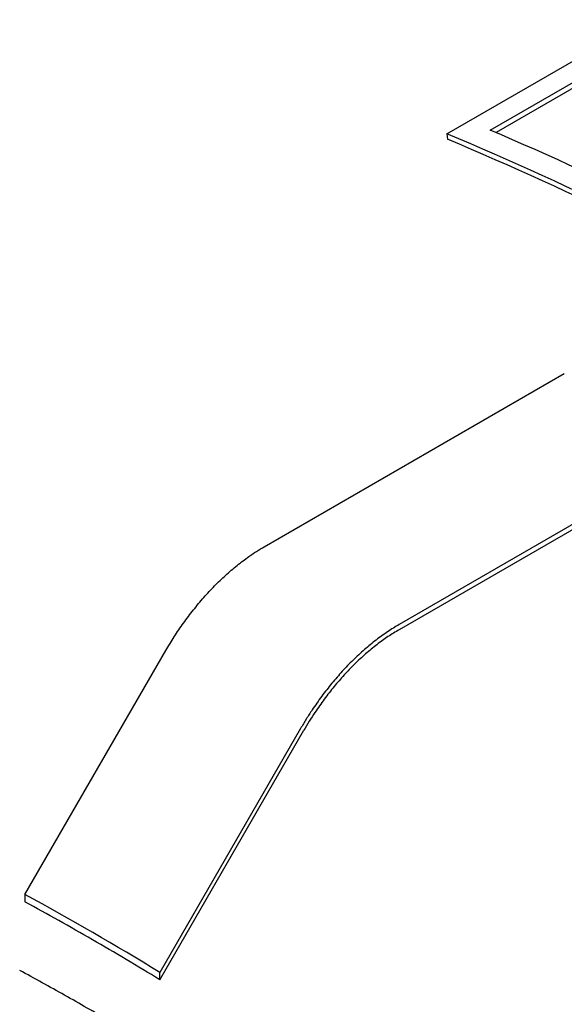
# Model space of a CAD drawing. Header units: millimetres. Extents: x 8 to 564, y 12 to 489.
# Tile 46 of 81: x 471.37 to 475.65, y 207.33 to 215.08. Entities that reach past the tile are written whole.
import ezdxf

# ---------------------------------------------------------------- set-up
doc = ezdxf.new("R2010")
doc.units = ezdxf.units.MM

msp = doc.modelspace()

# ---------------------------------------------------------------- linework, layer by layer
at = {"color": 7, "linetype": 'Continuous', "lineweight": 30}
for p, q in [((474.7247, 214.1798), (480.3901, 217.4504)), ((475.0662, 214.2088), (480.3887, 217.2814)), ((480.3936, 217.2382), (475.1125, 214.1894)), ((474.7247, 214.1798), (474.7298, 214.1364)), ((473.2895, 210.9308), (475.6493, 212.2931)), ((476.7099, 211.6808), (474.3501, 210.3185)), ((476.7099, 211.6399), (474.3501, 210.2776)), ((471.4066, 208.1932), (472.5145, 210.1126)), ((473.5751, 209.5002), (472.4673, 207.5809)), ((472.4673, 207.5231), (473.6001, 209.4858)), ((471.4066, 208.1932), (471.4066, 208.1354)), ((472.4673, 207.5231), (472.4673, 207.5809))]:
    msp.add_line(p, q, dxfattribs=at)
for centre, radius, start, end in [((464.8246, 190.4999), 25.6661, 52.69406, 67.31132), ((464.9917, 190.6194), 25.6507, 53.13159, 66.87379), ((464.8479, 190.4999), 25.6191, 52.69406, 67.31132), ((460.028, 187.2579), 23.8277, 58.53006, 61.47531)]:
    msp.add_arc(centre, radius, start, end, dxfattribs=at)
for points, knots in [([(472.5145, 210.1126), (472.5365, 210.1495), (472.5804, 210.2232), (472.6534, 210.3303), (472.7313, 210.4338), (472.8133, 210.5318), (472.8978, 210.6226), (472.9851, 210.7069), (473.0754, 210.7844), (473.1572, 210.8462), (473.2287, 210.8946), (473.2692, 210.9187), (473.2895, 210.9308)], [0, 0, 0, 0, 0.105831, 0.211662, 0.320567, 0.429472, 0.535304, 0.641135, 0.750043, 0.85895, 0.929367, 1, 1, 1, 1]), ([(474.3501, 210.3185), (474.3198, 210.3001), (474.259, 210.2634), (474.1677, 210.1969), (474.0768, 210.1223), (473.9878, 210.0398), (473.9023, 209.9511), (473.8199, 209.8561), (473.7405, 209.7545), (473.6738, 209.6594), (473.6188, 209.5743), (473.5897, 209.525), (473.5751, 209.5002)], [0, 0, 0, 0, 0.10581, 0.21162, 0.320504, 0.429389, 0.535199, 0.641008, 0.749891, 0.858774, 0.929279, 1, 1, 1, 1]), ([(474.3501, 210.2776), (474.3208, 210.2599), (474.2621, 210.2244), (474.1738, 210.1602), (474.0857, 210.0879), (473.9997, 210.0081), (473.9169, 209.9222), (473.8372, 209.8304), (473.7603, 209.732), (473.6957, 209.64), (473.6424, 209.5575), (473.6142, 209.5097), (473.6001, 209.4858)], [0, 0, 0, 0, 0.105444, 0.21162, 0.320105, 0.429388, 0.534832, 0.641008, 0.749492, 0.858774, 0.929278, 1, 1, 1, 1])]:
    msp.add_open_spline(points, degree=3, knots=knots, dxfattribs=at)
for points in [[(471.937, 207.8384), (471.8486, 207.889), (471.6718, 207.9903), (471.495, 208.0871), (471.4066, 208.1354)], [(472.4673, 207.5231), (472.3789, 207.5768), (472.2022, 207.6841), (472.0254, 207.787), (471.937, 207.8384)], [(472.4259, 206.9849), (472.308, 207.0563), (472.0724, 207.199), (471.7187, 207.4031), (471.483, 207.5325), (471.3652, 207.5972)]]:
    msp.add_open_spline(points, degree=3, dxfattribs=at)

doc.saveas('drawing.dxf')
